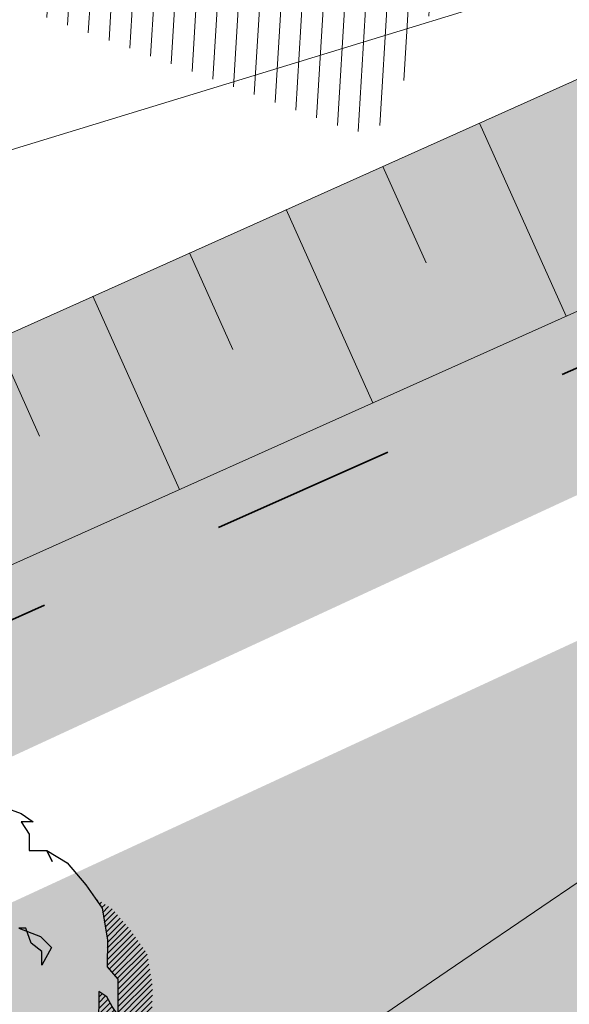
# Model space of a CAD drawing. Header units: metres. Extents: x 195696 to 514079, y 327475 to 328989.
# Tile 40 of 256: x 195903.34 to 195908.53, y 327627.75 to 327637.05. Entities that reach past the tile are written whole.
import ezdxf

# ---------------------------------------------------------------- set-up
doc = ezdxf.new("R2010")
doc.units = ezdxf.units.M
for name, pattern in [('RI-GWA-SO', [18.450000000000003, 6, -1.8, 1.75, -1.8, 1.75, -1.8, 1.75, -1.8]), ('VH-RIJWIELPADBAND', [20, 8, -2, 2, -2, 0, -2, 2, -2]), ('VH-TROTTOIRBAND_180-200', [20, 10, -2, 2, -2, 2, -2])]:
    doc.linetypes.add(name, pattern=pattern)
for name, color, linetype, lineweight in [('B-WE-RI-GWA_LOZELEIDING_VOLGESCHUIMD-G', 30, 'RI-VOLSCHUIMEN-SO', 18), ('N-WE-GR-BOOM-S', 74, 'Continuous', 25), ('N-WE-GR-GRAS-A-250', 62, 'Continuous', 18), ('N-WE-GW-TALUD-G', 6, 'Continuous', 18), ('N-WE-GW-TALUDARCERING-S', 6, 'Continuous', 25), ('N-WE-GW-TALUDARCERING_KORT-G', 6, 'Continuous', 18), ('N-WE-GW-TALUDARCERING_LANG-G', 6, 'Continuous', 18), ('N-WE-RI-GWA_TRANSPORTLEIDING-G', 30, 'RI-GWA-SO', 35), ('N-WE-VH-HERSTRATEN-A-200', 252, 'Continuous', 18), ('N-WE-VH-KANTOPSLUITING_OPSLUITBAND_100X200-G', 5, 'Continuous', 13), ('N-WE-VH-KANTOPSLUITING_RIJWIELPADBAND_40 120_250-G', 1, 'VH-RIJWIELPADBAND', 35), ('N-WE-VH-KANTOPSLUITING_TROTTOIRBAND_180 200_250-G', 6, 'VH-TROTTOIRBAND_180-200', 25), ('N-WE-VH-KANTOPSLUITING_VOORKANTBAND-G', 2, 'Continuous', 35), ('N-WE-VH-KANTVERHARDING-G', 5, 'Continuous', 35), ('N-WE-VH-OPENVERHARDING_BETONSTRAATSTEEN_ROOD-A', 13, 'Continuous', 18), ('N-WE-VH-TEGEL-A', 252, 'Continuous', 18), ('X-XX-AL-T25', 7, 'Continuous', 25)]:
    doc.layers.add(name, color=color, linetype=linetype, lineweight=lineweight)
doc.styles.add('NLCS-ISO-M250-T25', font='NLCS-ISO.ttf', dxfattribs={"height": 0.625})
doc.linetypes.add('RI-VOLSCHUIMEN-SO', pattern='A,0,[50,NLCS.SHX,S=0.5,R=0,X=0,Y=0],4', length=4)
pattern_1 = [(0, (0, 0), (0.5, 0.5), [0.125, -0.375]), (0, (0.275, 0.3), (0.5, 0.5), [0.125, -0.375]), (90, (0.05, 0.175), (-0.5, 0.5), [0.125, -0.375]), (90, (0.25, 0.35), (-0.5, 0.5), [0.125, -0.375]), (45, (0.1, 0.35), (0, 0.5000000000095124), [0.125, -0.582106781]), (135, (0.275, 0), (-0.5000000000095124, 0), [0.125, -0.582106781]), (26.56505119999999, (0.125, 0.15), (0.5000000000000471, 2.000322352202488e-10), [0.125, -0.9930339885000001]), (26.56505119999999, (0.35, 0.4), (0.5000000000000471, 2.000322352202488e-10), [0.125, -0.9930339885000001]), (63.43494882, (0.35, 0), (2.54993137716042e-11, 0.500000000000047), [0.125, -0.9930339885]), (63.43494882, (0.125, 0.225), (2.54993137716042e-11, 0.500000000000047), [0.125, -0.9930339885]), (63.43494882, (0.3, 0.1), (2.54993137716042e-11, 0.500000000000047), [0.125, -0.9930339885]), (116.5650512, (0, 0.275), (-2.000324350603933e-10, 0.500000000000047), [0.125, -0.9930339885]), (153.43494882, (0.1, 0.07500000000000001), (-0.500000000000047, 2.549949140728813e-11), [0.125, -0.9930339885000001])]

# ---------------------------------------------------------------- blocks, each defined once
blk = doc.blocks.new('*U160')
at = {"layer": 'N-WE-GW-TALUDARCERING_KORT-G'}
for p, q in [((195906.7661102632, 327635.6681924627), (195907.1753683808, 327634.7557738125)), ((195904.9412729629, 327634.8496762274), (195905.3505310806, 327633.9372575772)), ((195903.1164356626, 327634.031159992), (195903.5256937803, 327633.1187413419))]:
    blk.add_line(p, q, dxfattribs=at)
at = {"layer": 'N-WE-GW-TALUDARCERING_LANG-G'}
for p, q in [((195907.6785289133, 327636.0774505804), (195908.4970451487, 327634.2526132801)), ((195905.853691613, 327635.258934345), (195906.6722078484, 327633.4340970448)), ((195904.0288543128, 327634.4404181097), (195904.8473705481, 327632.6155808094))]:
    blk.add_line(p, q, dxfattribs=at)
blk = doc.blocks.new('SGR-BOOM_27')
for p, q in [((-0.7884707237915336, 4.875214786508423), (-0.3494760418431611, 5.103446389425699)), ((-0.3494760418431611, 5.103446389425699), (0.9108731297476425, 5.094011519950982)), ((0.9108731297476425, 5.094011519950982), (1.42280476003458, 4.755790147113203)), ((-1.381413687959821, 4.699593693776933), (-1.380072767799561, 4.879643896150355)), ((-1.380072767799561, 4.879643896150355), (-0.7884707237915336, 4.875214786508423)), ((-2.390203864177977, 4.527076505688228), (-2.10610133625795, 4.679289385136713)), ((-2.10610133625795, 4.679289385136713), (-2.108034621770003, 4.4220783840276)), ((-1.125553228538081, 4.517599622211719), (-1.381413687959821, 4.699593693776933)), ((1.42280476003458, 4.755790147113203), (1.164242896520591, 4.577658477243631)), ((1.883493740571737, 4.443665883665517), (1.627809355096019, 4.651357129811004)), ((1.627809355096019, 4.651357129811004), (1.859303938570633, 4.649619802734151)), ((-2.803863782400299, 4.24721546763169), (-2.390203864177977, 4.527076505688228)), ((-1.12728061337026, 4.286128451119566), (-1.125553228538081, 4.517599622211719)), ((1.164242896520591, 4.577658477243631), (1.265597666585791, 4.371110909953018)), ((1.859303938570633, 4.649619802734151), (2.090798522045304, 4.647881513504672)), ((2.090798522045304, 4.647881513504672), (2.089252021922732, 4.442120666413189)), ((-2.108034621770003, 4.4220783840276), (-1.74362537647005, 4.419347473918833)), ((-1.74362537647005, 4.419347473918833), (-1.641712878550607, 4.289976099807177)), ((-1.641712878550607, 4.289976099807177), (-1.12728061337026, 4.286128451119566)), ((1.265597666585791, 4.371110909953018), (1.16173713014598, 4.243271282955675)), ((2.089252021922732, 4.442120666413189), (1.883493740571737, 4.443665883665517)), ((2.784562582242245, 3.973907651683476), (2.555377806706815, 4.284293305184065)), ((2.555377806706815, 4.284293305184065), (2.680173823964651, 4.115278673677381)), ((-3.088333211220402, 4.043565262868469), (-2.803863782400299, 4.24721546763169)), ((1.16173713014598, 4.243271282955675), (1.26117368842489, 3.779512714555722)), ((2.680173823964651, 4.115278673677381), (2.990526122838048, 3.998087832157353)), ((-3.399106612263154, 3.76293257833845), (-3.088333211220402, 4.043565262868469)), ((0.2858664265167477, 4.069760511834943), (0.4659079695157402, 4.068422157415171)), ((0.413314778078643, 3.914470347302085), (0.2858664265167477, 4.069760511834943)), ((1.749296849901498, 3.698681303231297), (1.752184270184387, 4.0845189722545)), ((1.752184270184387, 4.0845189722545), (2.009390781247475, 4.082601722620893)), ((2.009390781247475, 4.082601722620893), (2.347290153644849, 3.977176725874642)), ((2.347290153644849, 3.977176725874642), (2.784562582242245, 3.973907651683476)), ((2.990526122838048, 3.998087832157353), (3.220870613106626, 3.842040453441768)), ((-3.632147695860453, 3.558896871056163), (-3.399106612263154, 3.76293257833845)), ((1.26117368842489, 3.779512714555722), (1.413765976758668, 3.546868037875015)), ((3.220870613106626, 3.842040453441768), (2.989376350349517, 3.843763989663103)), ((2.989376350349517, 3.843763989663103), (3.141968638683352, 3.611106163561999)), ((-3.891282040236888, 3.303602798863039), (-3.632147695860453, 3.558896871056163)), ((1.413765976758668, 3.546868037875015), (1.514146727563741, 3.211722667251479)), ((1.514146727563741, 3.211722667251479), (1.749296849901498, 3.698681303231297)), ((3.141968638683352, 3.611106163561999), (3.13966845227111, 3.302457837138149)), ((-0.9574327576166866, 2.921530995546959), (-0.9541540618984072, 3.35880470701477)), ((-0.9541540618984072, 3.35880470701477), (-0.7244016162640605, 3.125567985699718)), ((-3.661128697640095, 3.121815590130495), (-3.891282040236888, 3.303602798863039)), ((3.13966845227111, 3.302457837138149), (3.474034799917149, 3.299947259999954)), ((3.474034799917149, 3.299947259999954), (3.858136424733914, 3.065564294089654)), ((3.575389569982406, 3.093400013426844), (3.474034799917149, 3.299947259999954)), ((3.474034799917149, 3.299947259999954), (3.575389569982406, 3.093400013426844)), ((-3.403912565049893, 3.119898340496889), (-3.661128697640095, 3.121815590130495)), ((-3.276850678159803, 2.913172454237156), (-3.403912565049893, 3.119898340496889)), ((-0.7244016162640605, 3.125567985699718), (-0.2629541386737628, 2.916344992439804)), ((3.858136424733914, 3.065564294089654), (4.215156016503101, 2.651332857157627)), ((-3.484541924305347, 2.657491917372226), (-3.276850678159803, 2.913172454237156)), ((-1.449030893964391, 2.539376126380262), (-1.087000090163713, 2.793884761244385)), ((-1.087000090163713, 2.793884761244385), (-0.9574327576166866, 2.921530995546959)), ((-0.2629541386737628, 2.916344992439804), (-0.1623726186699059, 2.606903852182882)), ((-4.541256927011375, 2.382431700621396), (-4.359081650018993, 2.664029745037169)), ((-4.359081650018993, 2.664029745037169), (-4.129324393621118, 2.430792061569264)), ((-3.487429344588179, 2.271654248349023), (-3.484541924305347, 2.657491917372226)), ((-0.1623726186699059, 2.606903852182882), (0.06601421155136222, 2.189341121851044)), ((4.215156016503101, 2.651332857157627), (4.520541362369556, 2.211748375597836)), ((-4.129324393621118, 2.430792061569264), (-3.666335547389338, 2.427344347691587)), ((-3.666335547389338, 2.427344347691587), (-3.667480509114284, 2.273013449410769)), ((-1.297622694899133, 2.14809780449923), (-1.449030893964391, 2.539376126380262)), ((-4.749168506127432, 2.096749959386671), (-4.541256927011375, 2.382431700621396)), ((-3.667480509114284, 2.273013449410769), (-3.487429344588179, 2.271654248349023)), ((-1.090665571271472, 2.305180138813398), (-1.092231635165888, 2.095122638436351)), ((-0.3704458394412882, 2.299787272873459), (-1.090665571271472, 2.305180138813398)), ((0.06601421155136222, 2.189341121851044), (-0.3704458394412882, 2.299787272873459)), ((4.423801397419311, 2.350982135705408), (4.439251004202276, 2.366431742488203)), ((4.468427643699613, 2.286751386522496), (4.50685826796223, 2.32518104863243)), ((4.509579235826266, 2.21904502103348), (4.574451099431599, 2.283916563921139)), ((4.526271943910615, 2.126883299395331), (4.642053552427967, 2.24266715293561)), ((-4.880463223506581, 1.737604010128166), (-4.749168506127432, 2.096749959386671)), ((-1.068619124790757, 1.811992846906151), (-1.297622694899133, 2.14809780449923)), ((-1.092231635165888, 2.095122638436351), (-1.068619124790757, 1.811992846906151)), ((4.520541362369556, 2.211748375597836), (4.618979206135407, 1.615088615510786)), ((4.542959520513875, 2.034720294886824), (4.709523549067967, 2.201279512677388)), ((4.559662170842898, 1.942564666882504), (4.759899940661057, 2.142807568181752)), ((4.57635455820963, 1.850401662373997), (4.810295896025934, 2.084343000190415)), ((4.593042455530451, 1.758239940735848), (4.860682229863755, 2.025878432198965)), ((4.609734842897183, 1.666069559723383), (4.911073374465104, 1.967406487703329)), ((4.618612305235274, 1.566092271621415), (4.961464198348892, 1.908941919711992)), ((-4.985664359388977, 1.429728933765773), (-4.880463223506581, 1.737604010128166)), ((-0.968047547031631, 1.502566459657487), (-1.068619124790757, 1.811992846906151)), ((2.948601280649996, 1.833366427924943), (3.358997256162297, 1.675973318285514)), ((3.077224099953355, 1.832421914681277), (2.948601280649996, 1.833366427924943)), ((3.177986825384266, 1.548719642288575), (3.077224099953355, 1.832421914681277)), ((3.358997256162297, 1.675973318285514), (3.563238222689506, 1.46864769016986)), ((4.616145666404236, 1.237057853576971), (5.107308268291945, 1.728223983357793)), ((4.616967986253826, 1.34673813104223), (5.062241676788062, 1.792012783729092)), ((4.617785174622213, 1.45641231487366), (5.011850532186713, 1.850477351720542)), ((3.382599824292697, 1.392837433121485), (3.177986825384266, 1.548719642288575)), ((4.618979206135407, 1.615088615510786), (4.615128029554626, 1.100672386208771)), ((4.615328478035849, 1.127383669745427), (5.151929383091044, 1.663993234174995)), ((4.65356346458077, 1.056768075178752), (5.196555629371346, 1.599763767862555)), ((4.704380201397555, 0.9987303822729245), (5.241181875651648, 1.535533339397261)), ((-5.091247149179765, 1.070402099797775), (-4.985664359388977, 1.429728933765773)), ((3.563238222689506, 1.46864769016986), (3.380691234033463, 1.135639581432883)), ((3.380691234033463, 1.135639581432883), (3.382599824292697, 1.392837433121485)), ((4.755197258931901, 0.9406939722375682), (5.285808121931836, 1.471302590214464)), ((4.806018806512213, 0.8826553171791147), (5.330424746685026, 1.407066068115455)), ((4.818551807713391, 0.7863412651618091), (5.372726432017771, 1.340510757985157)), ((4.816912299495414, 0.566988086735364), (5.403561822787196, 1.153634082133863)), ((4.817729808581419, 0.6766548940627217), (5.388151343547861, 1.247078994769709)), ((-4.963980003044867, 0.8893743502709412), (-5.091247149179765, 1.070402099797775)), ((4.615128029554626, 1.100672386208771), (4.819163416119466, 0.8676412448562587)), ((4.815267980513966, 0.3476326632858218), (5.43439753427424, 0.9667631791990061)), ((4.816085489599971, 0.4572994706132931), (5.41897711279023, 1.060194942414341)), ((-4.836331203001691, 0.7598095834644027), (-4.963980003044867, 0.8893743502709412)), ((-4.83998674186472, 0.2711136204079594), (-4.836331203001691, 0.7598095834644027)), ((4.041143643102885, -0.6442030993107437), (5.465223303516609, 0.7798791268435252)), ((4.819163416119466, 0.8676412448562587), (4.814152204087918, 0.1988745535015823)), ((4.814441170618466, 0.2379536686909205), (5.449812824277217, 0.8733179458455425)), ((4.149197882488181, -0.6450106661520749), (5.469368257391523, 0.6751722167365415)), ((4.189987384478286, -0.7130682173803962), (5.46855587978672, 0.5654980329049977)), ((4.457318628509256, 0.6388310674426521), (4.452146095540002, -0.05564017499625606)), ((4.456530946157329, 0.5331722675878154), (4.51983674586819, 0.5964780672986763)), ((4.610899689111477, 0.5347922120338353), (4.457318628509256, 0.6388310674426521)), ((4.189160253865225, -0.8227472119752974), (5.467728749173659, 0.4558164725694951)), ((4.454083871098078, 0.2041574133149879), (4.673402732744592, 0.4234785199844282)), ((4.454901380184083, 0.3138238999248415), (4.634262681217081, 0.4931903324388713)), ((4.45571856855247, 0.4234980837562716), (4.58473266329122, 0.5525173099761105)), ((4.712425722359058, 0.3539726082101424), (4.610899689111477, 0.5347922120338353)), ((-5.131199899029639, -0.8328113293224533), (-5.122943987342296, 0.2732229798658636)), ((-5.122943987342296, 0.2732229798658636), (-4.83998674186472, 0.2711136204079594)), ((3.949962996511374, -0.6265270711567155), (4.798785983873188, 0.2222959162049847)), ((4.188337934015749, -0.9324361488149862), (5.466911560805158, 0.346142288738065)), ((4.249524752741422, -0.9800989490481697), (5.466280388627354, 0.2366566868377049)), ((4.452444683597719, -0.01519576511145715), (4.755671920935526, 0.2880388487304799)), ((4.453261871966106, 0.09447841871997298), (4.712557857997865, 0.3537792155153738)), ((4.814152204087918, 0.1988745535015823), (4.712425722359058, 0.3539726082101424)), ((3.603885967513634, 0.02787403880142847), (3.958991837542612, -0.6435889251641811)), ((4.192801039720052, -0.3366644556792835), (3.603885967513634, 0.02787403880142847)), ((3.611074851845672, 0.01428170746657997), (3.616717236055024, 0.01992184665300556)), ((4.3258917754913, -1.012583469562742), (5.517101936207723, 0.1786193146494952)), ((4.402259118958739, -1.04507568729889), (5.567909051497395, 0.1205742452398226)), ((5.321953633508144, -0.2342333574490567), (5.61872578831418, 0.06253911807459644)), ((5.386844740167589, -0.2782011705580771), (5.669542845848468, 0.00450174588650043)), ((3.648727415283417, -0.05692240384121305), (3.683957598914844, -0.02169222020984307)), ((3.686384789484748, -0.1281194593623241), (3.751193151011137, -0.06331622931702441)), ((3.72404248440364, -0.1993210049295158), (3.818428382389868, -0.1049302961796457)), ((3.761690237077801, -0.2705254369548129), (3.885663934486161, -0.1465543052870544)), ((4.452146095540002, -0.05564017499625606), (4.192801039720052, -0.3366644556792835)), ((5.45174097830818, -0.3221619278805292), (5.669322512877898, -0.1045730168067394)), ((3.799347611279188, -0.3417199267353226), (3.952903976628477, -0.1881683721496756)), ((3.837000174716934, -0.4129240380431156), (4.020139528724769, -0.2297846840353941)), ((3.874657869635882, -0.4841259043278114), (4.087374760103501, -0.2714061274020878)), ((3.912310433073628, -0.5553226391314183), (4.154610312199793, -0.3130227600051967)), ((4.478626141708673, -1.077560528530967), (5.308123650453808, -0.2480678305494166)), ((4.757531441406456, -0.4952249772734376), (4.758681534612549, -0.3408927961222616)), ((4.861568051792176, -0.3416660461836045), (4.757531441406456, -0.4952249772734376)), ((4.759831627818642, -0.186563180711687), (4.758681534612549, -0.3408927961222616)), ((4.758681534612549, -0.3408927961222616), (4.759831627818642, -0.186563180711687)), ((4.758681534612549, -0.3408927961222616), (4.861568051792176, -0.3416660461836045)), ((4.806253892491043, -0.8587923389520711), (5.307301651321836, -0.3577420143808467)), ((5.494903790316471, -0.3878532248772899), (5.668495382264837, -0.2142593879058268)), ((5.534044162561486, -0.4575672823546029), (5.667678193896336, -0.3239261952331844)), ((4.805436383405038, -0.9684639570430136), (5.306484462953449, -0.4674161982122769)), ((5.574187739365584, -0.5262807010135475), (5.666856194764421, -0.4336148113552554)), ((5.617296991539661, -0.5920210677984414), (5.666038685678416, -0.543281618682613)), ((3.958991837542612, -0.6435889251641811), (4.190501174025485, -0.6453140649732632)), ((4.190501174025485, -0.6453140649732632), (4.188171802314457, -0.9539880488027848)), ((4.820499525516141, -1.062247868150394), (5.305662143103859, -0.5770900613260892)), ((4.887739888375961, -1.103871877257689), (5.304844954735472, -0.686764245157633)), ((5.660420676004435, -0.6577540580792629), (5.665211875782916, -0.652960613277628)), ((-4.878804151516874, -1.477755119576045), (-5.131199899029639, -0.8328113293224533)), ((4.495240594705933, -1.169805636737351), (4.806253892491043, -0.8587923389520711)), ((4.806469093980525, -0.8299973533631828), (4.798756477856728, -1.858847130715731)), ((4.805113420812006, -1.010031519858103), (4.806469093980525, -0.8299973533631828)), ((4.954970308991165, -1.145493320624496), (5.304027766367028, -0.7964432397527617)), ((5.022205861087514, -1.187114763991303), (5.303210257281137, -0.9061100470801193)), ((4.188171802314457, -0.9539880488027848), (4.495876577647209, -1.084898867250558)), ((4.493571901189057, -1.393553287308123), (4.805113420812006, -1.010031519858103)), ((4.495876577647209, -1.084898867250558), (4.493571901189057, -1.393553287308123)), ((4.494423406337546, -1.279479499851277), (4.805426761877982, -0.9684713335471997)), ((-4.571691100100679, -1.6858479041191), (-4.878804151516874, -1.477755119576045)), ((-4.416006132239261, -1.5069564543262), (-4.571691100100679, -1.6858479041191)), ((-4.19050640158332, -2.310330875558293), (-4.416006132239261, -1.5069564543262)), ((4.799177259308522, -1.845565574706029), (5.040752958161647, -1.603989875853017)), ((4.802764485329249, -1.733119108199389), (5.026874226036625, -1.509011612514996)), ((4.806351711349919, -1.620680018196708), (4.918825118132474, -1.508206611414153)), ((4.809938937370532, -1.508233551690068), (4.810775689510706, -1.507399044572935)), ((-1.355897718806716, -2.202925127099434), (-1.583506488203, -1.682481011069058)), ((-1.583506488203, -1.682481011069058), (-1.250079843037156, -1.813597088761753)), ((-1.250079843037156, -1.813597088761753), (-1.01860001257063, -1.815336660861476)), ((-1.01860001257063, -1.815336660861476), (-1.020718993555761, -2.098264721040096)), ((3.587653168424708, -3.165946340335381), (5.039930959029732, -1.713668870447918)), ((3.695697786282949, -3.166753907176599), (5.043018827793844, -1.819432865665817)), ((3.803747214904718, -3.167558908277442), (5.119381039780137, -1.851924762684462)), ((4.798756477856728, -1.858847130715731), (4.515050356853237, -1.959612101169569)), ((-4.70336779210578, -2.096436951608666), (-4.599522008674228, -1.968597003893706)), ((-4.599522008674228, -1.968597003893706), (-4.472093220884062, -2.128170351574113)), ((2.465136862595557, -4.615023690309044), (5.195753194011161, -1.884407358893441)), ((2.579274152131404, -4.609745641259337), (5.272115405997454, -1.916906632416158)), ((2.618776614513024, -5.005660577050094), (5.655375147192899, -1.96906685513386)), ((2.621242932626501, -4.676630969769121), (5.346833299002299, -1.951038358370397)), ((3.479608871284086, -3.165131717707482), (4.778799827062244, -1.865945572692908)), ((4.133028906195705, -2.402857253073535), (4.60999430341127, -1.925891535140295)), ((4.515050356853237, -1.959612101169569), (4.281804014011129, -2.193656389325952)), ((-4.575953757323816, -2.256010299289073), (-4.70336779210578, -2.096436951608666)), ((-4.472093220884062, -2.128170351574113), (-4.575953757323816, -2.256010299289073)), ((-1.358011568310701, -2.485882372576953), (-1.355897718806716, -2.202925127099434)), ((-1.020718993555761, -2.098264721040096), (-0.7387601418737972, -2.233278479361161)), ((2.619593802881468, -4.895986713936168), (5.345184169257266, -2.170398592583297)), ((2.620415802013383, -4.786312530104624), (5.346011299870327, -2.060712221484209)), ((4.281804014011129, -2.193656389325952), (4.099834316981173, -2.449536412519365)), ((4.494442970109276, -3.238853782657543), (5.654553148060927, -2.07874103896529)), ((4.54846014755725, -3.293690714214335), (5.653730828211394, -2.188422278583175)), ((-4.195507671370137, -2.979097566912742), (-4.19050640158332, -2.310330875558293)), ((-0.7387601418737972, -2.233278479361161), (-0.5604459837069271, -2.466116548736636)), ((3.611882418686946, -2.34299916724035), (3.607844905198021, -2.8831603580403)), ((3.610786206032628, -2.48968223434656), (3.684124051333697, -2.416342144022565)), ((3.611603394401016, -2.380008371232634), (3.630106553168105, -2.361504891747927)), ((3.739521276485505, -2.472556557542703), (3.611882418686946, -2.34299916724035)), ((4.602477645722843, -3.348527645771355), (5.652908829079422, -2.298094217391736)), ((4.656499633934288, -3.403357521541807), (5.65208682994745, -2.407775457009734)), ((-1.255888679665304, -2.58953476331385), (-1.358011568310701, -2.485882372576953)), ((-0.7671779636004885, -2.593190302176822), (-1.255888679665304, -2.58953476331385)), ((-0.4080445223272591, -2.724499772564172), (-0.7671779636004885, -2.593190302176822)), ((-0.5604459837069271, -2.466116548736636), (-0.04600890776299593, -2.469965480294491)), ((-0.04600890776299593, -2.469965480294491), (0.1585992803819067, -2.62583903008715)), ((3.608324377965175, -2.818704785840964), (3.846195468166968, -2.580838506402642)), ((3.609146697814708, -2.709030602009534), (3.79216834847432, -2.526008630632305)), ((3.609963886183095, -2.599356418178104), (3.73814636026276, -2.471171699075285)), ((3.918231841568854, -2.653958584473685), (3.739521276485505, -2.472556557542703)), ((4.099834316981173, -2.449536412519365), (3.918231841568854, -2.653958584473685)), ((4.710521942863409, -3.458194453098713), (5.651264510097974, -2.517449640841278)), ((-0.1251068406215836, -2.726608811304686), (-0.4080445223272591, -2.724499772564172)), ((0.1825934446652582, -2.857531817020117), (-0.1251068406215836, -2.726608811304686)), ((0.1585992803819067, -2.62583903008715), (0.1825934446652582, -2.857531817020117)), ((3.371559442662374, -3.164326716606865), (3.900212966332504, -2.63566806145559)), ((5.5026946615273, -2.774873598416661), (5.650442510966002, -2.627130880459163)), ((3.349150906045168, -3.077880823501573), (3.48223683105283, -2.944792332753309)), ((3.607844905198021, -2.8831603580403), (3.349669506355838, -3.009835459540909)), ((-4.017198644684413, -3.211947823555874), (-4.195507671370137, -2.979097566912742)), ((3.349669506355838, -3.009835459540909), (3.348504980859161, -3.164152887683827)), ((-3.812952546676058, -3.41925966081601), (-4.017198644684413, -3.211947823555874)), ((2.617959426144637, -5.115334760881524), (4.462374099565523, -3.270915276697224)), ((3.348504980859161, -3.164152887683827), (3.837215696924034, -3.167808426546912)), ((3.837215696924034, -3.167808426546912), (3.707075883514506, -3.372624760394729)), ((-3.531947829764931, -3.678582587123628), (-3.812952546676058, -3.41925966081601)), ((-2.136579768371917, -3.40608073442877), (-3.298344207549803, -3.397384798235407)), ((-3.298344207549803, -3.397384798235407), (-3.172814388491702, -3.809884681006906)), ((-3.294992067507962, -3.408417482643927), (-3.284064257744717, -3.397494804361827)), ((-3.275431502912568, -3.933139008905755), (-2.743827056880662, -3.401534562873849)), ((-3.269593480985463, -3.491878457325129), (-3.176014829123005, -3.398302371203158)), ((-3.244189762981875, -3.575336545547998), (-3.067970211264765, -3.399107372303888)), ((-3.228221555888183, -3.994783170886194), (-2.63578757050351, -3.402349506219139)), ((-3.218795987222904, -3.658794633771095), (-2.959925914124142, -3.399921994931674)), ((-3.19340221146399, -3.742253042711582), (-2.851876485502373, -3.400729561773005)), ((-3.181011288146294, -4.056432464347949), (-2.527738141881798, -3.403156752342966)), ((-3.129127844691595, -4.113400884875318), (-2.41968871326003, -3.403964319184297)), ((-3.075110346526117, -4.168237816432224), (-2.311639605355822, -3.404769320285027)), ((-3.021088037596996, -4.223074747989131), (-2.203599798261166, -3.405584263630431)), ((-2.967070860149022, -4.277912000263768), (-2.136893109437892, -3.44773168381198)), ((-2.13850792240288, -3.663284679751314), (-2.136579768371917, -3.40608073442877)), ((2.320736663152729, -4.650569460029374), (3.453021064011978, -3.518285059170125)), ((2.367648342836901, -5.583362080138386), (4.460734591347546, -3.490270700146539)), ((2.5382691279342, -5.30387435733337), (4.461556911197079, -3.380596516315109)), ((3.707075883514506, -3.372624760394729), (3.397070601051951, -3.550363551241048)), ((4.764539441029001, -3.513029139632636), (4.84392120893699, -3.433647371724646)), ((-3.352855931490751, -3.808531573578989), (-3.531947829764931, -3.678582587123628)), ((-2.910699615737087, -4.330397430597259), (-2.137715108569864, -3.557405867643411)), ((-2.854088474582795, -4.382640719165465), (-2.136202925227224, -3.664752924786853)), ((-2.797482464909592, -4.43488432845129), (-2.069647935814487, -3.707052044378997)), ((-1.933694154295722, -3.793441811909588), (-2.13850792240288, -3.663284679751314)), ((2.165345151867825, -4.697109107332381), (3.165918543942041, -3.696528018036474)), ((3.397070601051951, -3.550363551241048), (2.673395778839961, -4.007969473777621)), ((2.909739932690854, -5.150122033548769), (4.45991259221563, -3.599952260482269)), ((4.386070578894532, -3.782648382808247), (4.459085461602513, -3.70963125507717)), ((-3.172814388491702, -3.809884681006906), (-3.352855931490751, -3.808531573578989)), ((-3.3226417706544, -3.871494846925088), (-3.260383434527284, -3.809236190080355)), ((-2.740871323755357, -4.487127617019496), (-2.003087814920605, -3.749344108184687)), ((-2.421166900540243, -4.276284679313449), (-1.936532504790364, -3.791648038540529)), ((-2.311076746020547, -4.275048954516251), (-1.885045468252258, -3.849017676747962)), ((-1.729658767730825, -4.026472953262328), (-1.933694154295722, -3.793441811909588)), ((-0.6220927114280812, -3.828968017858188), (-0.6228560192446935, -3.931854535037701)), ((-0.622572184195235, -3.892797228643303), (-0.5592176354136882, -3.829445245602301)), ((-0.3134283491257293, -3.831285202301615), (-0.6220927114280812, -3.828968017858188)), ((-0.5841954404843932, -3.963277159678), (-0.4511733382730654, -3.830257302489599)), ((-0.5241295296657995, -4.012065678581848), (-0.3494564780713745, -3.837394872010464)), ((-0.4962643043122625, -4.201914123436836), (-0.196198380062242, -3.901845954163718)), ((-0.4954423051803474, -4.092235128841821), (-0.2728248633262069, -3.869618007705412)), ((0.07104979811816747, -4.014231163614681), (-0.3134283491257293, -3.831285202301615)), ((-0.003981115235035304, -4.798182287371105), (0.9346668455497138, -3.859534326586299)), ((0.04640489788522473, -4.856652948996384), (1.061488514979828, -3.841569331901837)), ((0.3184638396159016, -4.693446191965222), (1.169533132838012, -3.84238170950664)), ((0.4265033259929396, -4.694260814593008), (1.277577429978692, -3.843189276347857)), ((0.5345431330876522, -4.695080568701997), (1.431349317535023, -3.79826925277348)), ((0.6092558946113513, -4.729226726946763), (1.586760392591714, -3.751722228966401)), ((0.9726423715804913, -3.840899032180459), (0.6112087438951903, -4.018251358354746)), ((0.6830196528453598, -4.764319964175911), (1.703853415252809, -3.743481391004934)), ((0.7567786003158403, -4.799410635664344), (1.770467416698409, -3.785724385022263)), ((0.8305420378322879, -4.834501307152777), (1.769650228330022, -3.895398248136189)), ((1.281301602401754, -3.843216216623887), (0.9726423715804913, -3.840899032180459)), ((1.616465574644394, -3.742820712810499), (1.281301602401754, -3.843216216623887)), ((1.770785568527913, -3.743985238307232), (1.616465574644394, -3.742820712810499)), ((1.766743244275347, -4.284124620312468), (1.770785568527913, -3.743985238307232)), ((2.469169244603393, -4.284430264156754), (2.869841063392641, -3.883756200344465)), ((-2.200991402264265, -4.273815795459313), (-1.834223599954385, -3.90704799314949)), ((-2.090906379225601, -4.272587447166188), (-1.783411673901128, -3.965090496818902)), ((-1.980811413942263, -4.271346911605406), (-1.732590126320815, -4.023127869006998)), ((-1.870726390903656, -4.27011856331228), (-1.69343981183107, -4.092834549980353)), ((-1.602778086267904, -4.258946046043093), (-1.729658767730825, -4.026472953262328)), ((-0.6228560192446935, -3.931854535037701), (-0.4950163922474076, -4.035714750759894)), ((-0.4950163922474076, -4.035714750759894), (-0.4967537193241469, -4.267201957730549)), ((-0.4530280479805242, -4.267532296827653), (-0.1195670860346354, -3.934068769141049)), ((-0.3449834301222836, -4.268344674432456), (-0.04294060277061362, -3.966299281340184)), ((-0.3181361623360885, -4.459208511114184), (0.1264229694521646, -4.014644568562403)), ((-0.3173093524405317, -4.349529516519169), (0.03369582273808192, -3.998519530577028)), ((-0.2952580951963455, -4.545184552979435), (0.2344772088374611, -4.015452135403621)), ((-0.2357986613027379, -4.594579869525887), (0.3425263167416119, -4.016259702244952)), ((-0.1763443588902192, -4.643975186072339), (0.4505757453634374, -4.017059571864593)), ((-0.1168804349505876, -4.693370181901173), (0.5586251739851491, -4.017864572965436)), ((-0.05742100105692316, -4.742765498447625), (0.7209364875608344, -3.964415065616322)), ((0.6112087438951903, -4.018251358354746), (0.07104979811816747, -4.014231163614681)), ((0.9043009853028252, -4.869599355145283), (1.768827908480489, -4.005072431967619)), ((2.673395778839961, -4.007969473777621), (2.465513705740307, -4.289373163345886)), ((3.01777973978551, -5.150934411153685), (4.199921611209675, -3.968795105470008)), ((3.125828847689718, -5.151741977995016), (4.249240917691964, -4.028335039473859)), ((3.233868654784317, -5.15255692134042), (4.357280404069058, -4.029142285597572)), ((3.793989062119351, -4.701288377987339), (4.465325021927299, -4.029957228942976)), ((4.090080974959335, -4.514053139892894), (4.573374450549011, -4.030762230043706)), ((4.367068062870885, -4.345920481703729), (4.681428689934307, -4.031562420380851)), ((-1.835040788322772, -4.360073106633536), (-1.602778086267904, -4.258946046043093)), ((-1.760636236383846, -4.268882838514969), (-1.655004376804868, -4.163250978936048)), ((-1.650546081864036, -4.267649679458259), (-1.616568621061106, -4.233674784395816)), ((-0.4967537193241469, -4.267201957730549), (-0.3167025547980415, -4.268552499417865)), ((-0.3167025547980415, -4.268552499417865), (-0.318635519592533, -4.525756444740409)), ((1.004114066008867, -4.878640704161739), (1.768005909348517, -4.114746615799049)), ((1.112163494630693, -4.879448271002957), (1.767183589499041, -4.224425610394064)), ((-2.684255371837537, -4.539370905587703), (-2.437727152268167, -4.292842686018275)), ((-2.621546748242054, -4.585518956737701), (-2.412333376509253, -4.37630109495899)), ((-2.558466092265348, -4.631292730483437), (-2.386939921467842, -4.459761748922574)), ((-2.016061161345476, -4.487340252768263), (-1.835040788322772, -4.360073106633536)), ((1.220207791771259, -4.880255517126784), (1.715251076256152, -4.385212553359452)), ((1.662320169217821, -4.489134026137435), (1.766743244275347, -4.284124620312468)), ((1.831120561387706, -4.704765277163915), (2.248142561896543, -4.28774584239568)), ((2.049680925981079, -4.286250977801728), (1.841593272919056, -4.593373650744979)), ((1.858271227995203, -4.568757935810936), (2.14009826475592, -4.286933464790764)), ((1.939169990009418, -4.705570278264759), (2.356182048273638, -4.288553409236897)), ((2.047224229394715, -4.70637046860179), (2.464226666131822, -4.289368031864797)), ((2.465513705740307, -4.289373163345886), (2.049680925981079, -4.286250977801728)), ((-2.490751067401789, -4.672432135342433), (-2.361541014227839, -4.543227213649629)), ((-2.382706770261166, -4.673239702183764), (-2.336152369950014, -4.626685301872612)), ((-2.277554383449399, -4.485375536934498), (-2.016061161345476, -4.487340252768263)), ((-2.146401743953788, -4.717875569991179), (-2.277554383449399, -4.485375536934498)), ((-0.318635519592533, -4.525756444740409), (-0.03742041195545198, -4.759374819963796)), ((1.403361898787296, -4.718695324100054), (1.662320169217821, -4.489134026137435)), ((1.841593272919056, -4.593373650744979), (1.634876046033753, -4.720447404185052)), ((1.636446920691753, -4.790582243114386), (1.820990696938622, -4.606043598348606)), ((-1.94139201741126, -4.822301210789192), (-2.146401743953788, -4.717875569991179)), ((-0.7839293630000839, -4.830948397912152), (-1.94139201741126, -4.822301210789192)), ((-0.9220460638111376, -4.845404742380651), (-0.9066795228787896, -4.83003820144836)), ((-0.8806398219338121, -4.912855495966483), (-0.798625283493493, -4.830845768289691)), ((-0.4247859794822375, -4.962257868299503), (-0.7839293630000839, -4.830948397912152)), ((-0.03742041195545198, -4.759374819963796), (0.1410797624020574, -4.966493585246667)), ((0.0967960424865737, -4.915118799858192), (0.2282033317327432, -4.783714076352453)), ((1.328252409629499, -4.881067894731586), (1.489961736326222, -4.719358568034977)), ((1.634876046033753, -4.720447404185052), (1.403361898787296, -4.718695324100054)), ((1.436297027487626, -4.88188283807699), (1.598001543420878, -4.720178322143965)), ((-1.175254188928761, -5.642887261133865), (-0.475925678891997, -4.943561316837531)), ((-1.103139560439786, -5.679627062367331), (-0.3860567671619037, -4.962549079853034)), ((-1.001427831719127, -5.686772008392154), (-0.2780124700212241, -4.963361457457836)), ((-0.8933784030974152, -5.687586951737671), (-0.1699678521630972, -4.964169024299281)), ((-0.8392387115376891, -4.980308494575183), (-0.7150642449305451, -4.856129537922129)), ((-0.7978376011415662, -5.047766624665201), (-0.6353498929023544, -4.885276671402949)), ((-0.7853337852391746, -5.688394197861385), (-0.06192323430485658, -4.964983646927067)), ((-0.7564313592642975, -5.115210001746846), (-0.5556403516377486, -4.914421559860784)), ((-0.6772846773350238, -5.689199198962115), (0.04612587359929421, -4.965788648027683)), ((-0.5692400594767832, -5.690006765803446), (0.2816236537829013, -4.839143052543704)), ((-0.4611906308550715, -5.690814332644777), (0.341689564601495, -4.887931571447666)), ((0.1410797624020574, -4.966493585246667), (-0.4247859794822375, -4.962257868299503)), ((-0.3531412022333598, -5.691621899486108), (0.355323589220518, -4.983156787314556)), ((-1.247368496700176, -5.606147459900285), (-0.7733148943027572, -5.132093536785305)), ((-0.2450920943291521, -5.692426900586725), (0.3545015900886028, -5.092828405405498)), ((-0.1370474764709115, -5.693234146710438), (0.4246585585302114, -5.131535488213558)), ((-0.02900317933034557, -5.694049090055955), (0.5327076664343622, -5.132340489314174)), ((2.475687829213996, -5.584167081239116), (2.881395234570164, -5.178461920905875)), ((-1.426318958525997, -5.349682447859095), (-1.425839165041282, -5.349200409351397)), ((-1.387051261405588, -5.41927174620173), (-1.317784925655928, -5.350000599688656)), ((-1.347788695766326, -5.488861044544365), (-1.209730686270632, -5.350800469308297)), ((-1.308526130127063, -5.558450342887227), (-0.966153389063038, -5.216082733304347)), ((0.07590449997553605, -5.698000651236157), (0.5334469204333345, -5.240448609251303)), ((0.1556092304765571, -5.727145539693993), (0.5326345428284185, -5.350122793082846)), ((0.2353235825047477, -5.756285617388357), (0.5704141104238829, -5.421195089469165)), ((0.3150382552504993, -5.785425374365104), (0.6298735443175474, -5.470590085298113)), ((0.3985992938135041, -5.810723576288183), (0.6893278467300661, -5.519992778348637)), ((0.5039765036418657, -5.814198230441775), (0.7487917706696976, -5.569380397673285)), ((2.259598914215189, -5.582554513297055), (2.301073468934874, -5.541077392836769)), ((0.6093588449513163, -5.817675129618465), (0.8082512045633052, -5.618775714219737)), ((0.7147360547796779, -5.821149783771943), (0.8594495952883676, -5.676433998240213)), ((0.8201183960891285, -5.824627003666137), (0.9098455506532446, -5.734899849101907)), ((0.9254907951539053, -5.828103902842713), (0.9602366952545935, -5.793363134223))]:
    blk.add_line(p, q)
blk.add_circle((0, 0), 0.15)

msp = doc.modelspace()

# ---------------------------------------------------------------- hatches: boundary and pattern name
at = {"layer": 'N-WE-GR-GRAS-A-250', "lineweight": 0}
h = msp.add_hatch(dxfattribs=at)
h.set_pattern_fill('AGR-GRAS_02-SO', color=256, scale=0.05, pattern_type=2)
h.set_pattern_definition(pattern_1)
edge = h.paths.add_edge_path(flags=17)
edge.add_arc((195894.559118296, 327628.0008672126), 2.00000000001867, 141.4672806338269, 205.6254233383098)
edge.add_line((195892.7558368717, 327627.1358954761), (195893.6442734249, 327625.2836949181))
edge.add_line((195893.6442734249, 327625.2836949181), (195903.1995377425, 327629.2377206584))
edge.add_line((195903.1995377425, 327629.2377206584), (195901.9728150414, 327631.3262218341))
edge.add_line((195901.9728150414, 327631.3262218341), (195892.9946132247, 327629.2467901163))
edge = h.paths.add_edge_path()
edge.add_arc((195894.559118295, 327628.0008672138), 1.999999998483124, 114.1582394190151, 205.6254233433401)
edge.add_line((195892.7558368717, 327627.1358954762), (195893.6442734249, 327625.283694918))
edge.add_line((195893.6442734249, 327625.283694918), (195888.7015997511, 327623.1984623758))
edge.add_line((195888.7015997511, 327623.1984623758), (195889.2842258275, 327621.9323330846))
edge.add_line((195889.2842258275, 327621.9323330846), (195891.6600081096, 327616.7851886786))
edge.add_arc((195897.7335764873, 327603.552450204), 14.56000001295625, 109.5185303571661, 114.65419813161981, ccw=False)
edge.add_arc((195898.4012773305, 327603.225723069), 15.10000000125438, 98.33438612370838, 111.4926544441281, ccw=False)
edge.add_line((195896.2125317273, 327618.1662515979), (195896.9700282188, 327618.3502061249))
edge.add_arc((195895.0962950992, 327626.0659513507), 7.940000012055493, 283.6497829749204, 306.4932178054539)
edge.add_line((195899.8184324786, 327619.6827688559), (195901.0766474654, 327620.613568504))
edge.add_arc((196065.2309153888, 327394.0238279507), 279.802670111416, 123.9376761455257, 125.92167150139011, ccw=False)
edge.add_arc((196052.4705127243, 327415.9658439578), 254.4799999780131, 116.04817992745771, 124.3121944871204, ccw=False)
edge.add_arc((196065.230915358, 327394.0238282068), 279.8026698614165, 114.4387036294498, 116.42269830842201, ccw=False)
edge.add_line((195949.4710925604, 327648.7574095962), (195977.2456928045, 327661.0463759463))
edge.add_line((195977.2456928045, 327661.0463759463), (195976.1714002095, 327663.921825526))
edge.add_line((195976.1714002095, 327663.921825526), (195975.1513113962, 327666.3509349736))
edge.add_line((195975.1513113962, 327666.3509349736), (195928.3581608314, 327645.3531347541))
edge.add_line((195928.3581608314, 327645.3531347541), (195893.7406020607, 327629.8257045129))
h = msp.add_hatch(dxfattribs=at)
h.set_pattern_fill('AGR-GRAS_02-SO', color=256, scale=0.05, pattern_type=2)
h.set_pattern_definition(pattern_1)
edge = h.paths.add_edge_path()
edge.add_arc((196043.198166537, 327406.4101503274), 250.2000000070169, 119.0445295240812, 125.0100958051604)
edge.add_arc((196048.5765314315, 327398.7319291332), 259.5745341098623, 125.0100958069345, 125.4128280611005)
edge.add_line((195898.1625222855, 327610.2846757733), (195897.9779617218, 327610.5432479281))
edge.add_arc((195896.3602316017, 327616.1046272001), 5.791890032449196, 232.0050728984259, 286.2190000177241, ccw=False)
edge.add_arc((195892.9791202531, 327611.7771308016), 0.3001568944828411, 121.9578263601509, 232.1130221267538, ccw=False)
edge.add_arc((195864.8525568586, 327667.5920542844), 62.20236465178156, 296.7195791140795, 297.6407080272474)
edge.add_arc((195887.4424593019, 327609.3265491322), 7.019852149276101, 26.77204193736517, 27.58824522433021)
edge.add_arc((195897.7378259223, 327603.5379229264), 9.915119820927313, 103.65383488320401, 114.25858670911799, ccw=False)
edge.add_line((195895.397309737, 327613.1728378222), (195898.0697254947, 327613.8218216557))
edge.add_arc((195895.0962951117, 327626.0659513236), 12.59999998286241, 283.6497829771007, 306.4932178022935)
edge.add_line((195902.5898632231, 327615.9364677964), (195903.8480782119, 327616.867267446))
edge.add_arc((196052.470512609, 327415.965843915), 249.8999999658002, 120.18018763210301, 126.4932178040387, ccw=False)
edge.add_arc((196052.470512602, 327415.9658439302), 249.8999999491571, 113.8671573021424, 120.1801876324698, ccw=False)
edge.add_line((195951.3566099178, 327644.4959046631), (195978.0309411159, 327656.2980532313))
edge.add_line((195978.0309411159, 327656.2980532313), (195978.0714028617, 327656.2066046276))
edge.add_line((195978.0714028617, 327656.2066046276), (195978.9858888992, 327656.6112220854))
edge.add_line((195978.9858888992, 327656.6112220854), (195980.4815068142, 327653.2309386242))
edge.add_line((195980.4815068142, 327653.2309386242), (195980.204127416, 327653.1082111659))
edge.add_line((195980.204127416, 327653.1082111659), (195980.3317623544, 327652.8280505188))
edge.add_line((195980.3317623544, 327652.8280505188), (195938.8944765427, 327633.8321814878))
edge.add_arc((196043.19817787, 327406.4101268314), 250.2000260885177, 114.637844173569, 119.0445291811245)
h = msp.add_hatch(dxfattribs=at)
h.set_pattern_fill('AGR-GRAS_02-SO', color=256, scale=0.05, pattern_type=2)
h.set_pattern_definition(pattern_1)
edge = h.paths.add_edge_path()
edge.add_line((195903.9956943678, 327603.2060220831), (195904.183198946, 327602.9449699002))
edge.add_arc((195908.906000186, 327599.578198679), 5.800000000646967, 144.5158446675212, 197.0040277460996)
edge.add_arc((195903.6464528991, 327597.9697998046), 0.3000195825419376, 197.0059274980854, 304.7222992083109)
edge.add_line((195903.8173438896, 327597.7232069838), (195904.6297932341, 327598.3062387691))
edge.add_line((195904.6297932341, 327598.3062387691), (195904.6880964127, 327598.2249938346))
edge.add_arc((195874.6411075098, 327639.2375554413), 50.84143734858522, 306.2275834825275, 317.1015318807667)
edge.add_arc((195926.866324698, 327592.0628251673), 19.55377332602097, 122.68359516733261, 140.0077437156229, ccw=False)
edge.add_arc((196178.5579974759, 327200.510303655), 485.0235024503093, 120.53702746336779, 122.73109156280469, ccw=False)
edge.add_arc((196102.5093254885, 327329.4247478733), 335.3494083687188, 114.9861992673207, 120.5370274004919, ccw=False)
edge.add_line((195960.857752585, 327633.3886562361), (195976.960680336, 327641.2572951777))
edge.add_line((195976.960680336, 327641.2572951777), (195975.8979426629, 327643.4321551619))
edge.add_line((195975.8979426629, 327643.4321551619), (195941.6875728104, 327627.7421393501))
edge.add_arc((196043.197863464, 327406.4100114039), 243.499999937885, 114.6377677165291, 117.7694669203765)
edge.add_arc((195952.9500934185, 327577.8014638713), 49.79999999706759, 117.7694669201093, 133.4711233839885)
edge.add_arc((195884.151202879, 327650.3735842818), 50.20000000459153, 302.8422075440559, 313.47112338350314, ccw=False)
edge.add_arc((196024.1603589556, 327433.4729748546), 207.9635879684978, 122.8422077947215, 124.478979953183)
edge.add_arc((196113.5382223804, 327305.295721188), 364.223308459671, 124.6544697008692, 125.1215785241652)
at = {"layer": 'N-WE-VH-HERSTRATEN-A-200', "lineweight": 0}
h = msp.add_hatch(dxfattribs=at)
h.set_pattern_fill('AVH-HERSTRATEN-SOD', color=256, scale=0.2, angle=26.57, pattern_type=2)
h.set_pattern_definition([(86.57000000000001, (195915.4831970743, 327624.8546070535), (-0.1996417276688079, 0.01196580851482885), [])])
edge = h.paths.add_edge_path()
edge.add_line((195975.5447569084, 327665.4196369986), (195979.9144058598, 327667.349492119))
edge.add_line((195979.9144058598, 327667.349492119), (195979.877, 327667.411))
edge.add_arc((195979.9212362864, 327667.8722738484), 0.4633901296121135, 204.9231770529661, 264.5220715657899, ccw=False)
edge.add_line((195979.501, 327667.677), (195976.296, 327674.723))
edge.add_line((195976.296, 327674.723), (195976.295, 327674.763))
edge.add_line((195976.295, 327674.763), (195975.4843143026, 327678.5424044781))
edge.add_line((195975.4843143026, 327678.5424044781), (195972.73, 327677.2939999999))
edge.add_line((195972.73, 327677.2939999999), (195926.405, 327656.297))
edge.add_line((195926.405, 327656.297), (195882.549, 327636.431))
edge.add_line((195882.549, 327636.431), (195884.689, 327631.956))
edge.add_line((195884.689, 327631.956), (195886.282, 327632.689))
edge.add_arc((195886.448, 327631.8359999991), 0.8690023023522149, 78.98747017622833, 101.01252982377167, ccw=False)
edge.add_line((195886.614, 327632.689), (195894.031, 327636.115))
edge.add_line((195894.031, 327636.115), (195894.05, 327636.124))
edge.add_line((195894.05, 327636.124), (195899.109, 327638.431))
edge.add_line((195899.109, 327638.431), (195910.294, 327643.542))
edge.add_line((195910.294, 327643.542), (195916.7165272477, 327646.435513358))
edge.add_arc((195917.1586417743, 327645.5148926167), 1.021277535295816, 91.04590013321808, 115.65195938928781, ccw=False)
edge.add_line((195917.14, 327646.536), (195927.892, 327651.503))
edge.add_line((195927.892, 327651.503), (195934.305, 327654.398))
edge.add_line((195934.305, 327654.398), (195934.416, 327654.448))
edge.add_line((195934.416, 327654.448), (195945.396, 327659.423))
edge.add_line((195945.396, 327659.423), (195951.838, 327662.336))
edge.add_arc((195952.2643381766, 327661.4622356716), 0.9722285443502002, 93.14492670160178, 116.00926088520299, ccw=False)
edge.add_line((195952.211, 327662.433), (195962.962, 327667.401))
edge.add_line((195962.962, 327667.401), (195968.097, 327669.671))
edge.add_arc((195969.9610096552, 327664.9667886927), 5.060052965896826, 46.282945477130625, 111.6155881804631, ccw=False)
edge.add_arc((195969.9542878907, 327664.6963484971), 5.263311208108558, 43.64465055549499, 48.265031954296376, ccw=False)
edge.add_arc((195970.1787225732, 327664.9496708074), 4.926145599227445, 33.08821904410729, 43.3141953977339, ccw=False)
edge.add_arc((195958.8602193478, 327657.5624091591), 18.44206666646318, 25.217092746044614, 33.11981405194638, ccw=False)
h = msp.add_hatch(dxfattribs=at)
h.set_pattern_fill('AVH-HERSTRATEN-SOD', color=256, scale=0.2, angle=26.56885433, pattern_type=2)
h.set_pattern_definition([(86.56885433, (195915.4831970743, 327624.8546070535), (-0.1996414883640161, 0.01196980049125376), [])])
edge = h.paths.add_edge_path()
edge.add_arc((195909.8160170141, 327637.7405224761), 0.2759907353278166, 252.71210998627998, 343.03677199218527, ccw=False)
edge.add_line((195909.734, 327637.477), (195908.133, 327638.056))
edge.add_arc((195907.9324131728, 327637.6018996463), 0.4964294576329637, 66.16782266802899, 157.7340341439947)
edge.add_line((195907.473, 327637.79), (195906.846, 327636.175))
edge.add_arc((195906.5528565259, 327636.324964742), 0.3292757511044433, 249.77066508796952, 332.906870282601, ccw=False)
edge.add_line((195906.439, 327636.016), (195899.892, 327638.452))
edge.add_arc((195899.52607521, 327637.4913131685), 1.028017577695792, 69.14820578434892, 113.5093692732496)
edge.add_line((195899.116, 327638.434), (195910.294, 327643.542))
edge.add_arc((195910.5174933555, 327643.0675), 0.5244993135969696, 115.2208166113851, 244.7791833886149)
edge.add_line((195910.294, 327642.593), (195913.841, 327641.286))
edge.add_arc((195913.7608030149, 327641.028831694), 0.2693828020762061, -34.04997669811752, 72.68010364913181, ccw=False)
edge.add_line((195913.984, 327640.878), (195913.321, 327639.128))
edge.add_arc((195913.0385002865, 327639.2388447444), 0.3034677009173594, 245.3641727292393, 338.5763888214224, ccw=False)
edge.add_line((195912.912, 327638.963), (195911.341, 327639.543))
edge.add_arc((195911.1676821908, 327639.0723055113), 0.5015898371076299, 69.78542499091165, 157.2841576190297)
edge.add_line((195910.705, 327639.266), (195910.08, 327637.66))
at = {"layer": 'N-WE-VH-OPENVERHARDING_BETONSTRAATSTEEN_ROOD-A', "lineweight": 0}
h = msp.add_hatch(dxfattribs=at)
h.set_pattern_fill('AVH-BSS_KEIFORMAAT_KEPER', color=256, scale=2, angle=26.56885433, pattern_type=2)
h.set_pattern_definition([(26.56885433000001, (195915.4831970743, 327624.8546070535), (0.09389615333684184, 0.2817507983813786), [0.63, -0.21]), (296.56885433, (195915.2953424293, 327625.2302540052), (0.09389615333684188, 0.2817507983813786), [0.63, -0.21])])
h.paths.add_polyline_path([(195983.8047951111, 327658.9620656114), (195982.7932514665, 327661.2482807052), (195978.0763189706, 327659.1612578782), (195950.3046045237, 327646.8735683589, 0.0551473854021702), (195902.301786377, 327618.9574783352), (195901.6726788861, 327618.4920785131), (195903.1594979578, 327616.4822603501), (195903.7886054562, 327616.9476601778, -0.05514738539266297), (195951.3161481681, 327644.587353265), (195979.0878626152, 327656.8750427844)])
at = {"layer": 'N-WE-VH-TEGEL-A', "lineweight": 0}
h = msp.add_hatch(dxfattribs=at)
h.set_pattern_fill('AVH-TEGEL_300X300_HALFST', color=256, angle=28.1124465, pattern_type=2)
h.set_pattern_definition([(28.1124465, (195900.9246258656, 327618.1874641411), (0.1939268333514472, 0.2736647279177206), [0.3, -0.3]), (118.1124465, (195900.9246258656, 327618.1874641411), (-0.264607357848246, -0.1413610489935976), [])])
edge = h.paths.add_edge_path()
edge.add_line((195931.2642428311, 327639.6588848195), (195916.0749299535, 327630.7349790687))
edge.add_arc((196052.4705126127, 327415.9658439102), 254.4199999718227, 122.4188137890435, 126.4932178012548)
edge.add_line((195901.1599093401, 327620.5010186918), (195899.9016943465, 327619.5702190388))
edge.add_line((195899.9016943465, 327619.5702190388), (195900.9722040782, 327618.1231499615))
edge.add_line((195900.9722040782, 327618.1231499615), (195902.1828408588, 327619.1182637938))
edge.add_arc((195796.015921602, 327894.0889229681), 294.7546066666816, 291.1117103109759, 291.1705718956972)
edge.add_arc((196052.4705126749, 327415.965843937), 252.619999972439, 113.8671573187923, 126.42698933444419, ccw=False)
edge.add_line((195950.2560504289, 327646.9833066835), (195977.9180265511, 327659.2224421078))
edge.add_line((195977.9180265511, 327659.2224421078), (195977.1897151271, 327660.8685169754))
edge.add_line((195977.1897151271, 327660.8685169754), (195949.5277390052, 327648.6293815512))
edge.add_arc((196052.4705126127, 327415.9658439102), 254.4199999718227, 113.8671573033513, 118.4506921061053)

# ---------------------------------------------------------------- linework, layer by layer
at = {"layer": 'B-WE-RI-GWA_LOZELEIDING_VOLGESCHUIMD-G', "flags": 128}
msp.add_lwpolyline([(195879.4, 327628.52), (195935.0345000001, 327645.5556506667)], dxfattribs=at)
at = {"layer": 'N-WE-VH-KANTOPSLUITING_RIJWIELPADBAND_40 120_250-G', "flags": 128}
msp.add_lwpolyline([(195977.1330686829, 327660.9965450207), (195977.9180265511, 327659.2224421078), (195950.2560504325, 327646.9833066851, 0.0551473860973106), (195902.2304185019, 327619.053949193), (195900.9884458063, 327618.1351652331, -0.1255262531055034), (195896.4203449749, 327616.2724631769, 0.1166975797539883), (195890.7867330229, 327614.0888275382), (195887.5651578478, 327621.1438454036)], format="xyb", dxfattribs=at)
at = {"layer": 'N-WE-VH-KANTOPSLUITING_TROTTOIRBAND_180 200_250-G', "ltscale": 0.5, "flags": 128}
msp.add_lwpolyline([(195898.1625222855, 327610.2846757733, -0.001757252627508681), (195899.6532307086, 327611.3367015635, -0.04528874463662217), (195938.8947795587, 327633.832320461), (195980.3285802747, 327652.8352424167)], format="xyb", dxfattribs=at)
at = {"layer": 'N-WE-VH-KANTOPSLUITING_VOORKANTBAND-G', "flags": 128}
for points in [[(195977.2428070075, 327661.0450991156), (195978.0763189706, 327659.1612578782), (195950.3046045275, 327646.8735683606, 0.05514738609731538), (195902.3017858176, 327618.9574779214), (195901.0598131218, 327618.0386939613, -0.125526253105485), (195896.4367852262, 327616.153594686, 0.1194867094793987), (195890.7372641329, 327613.9082676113), (195887.456, 327621.094)], [(195884.6972281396, 327631.7407348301), (195887.2331336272, 327626.041972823), (195889.1571131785, 327621.8736613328), (195891.5917254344, 327616.5990614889), (195892.0123889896, 327616.7970939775, -0.0744647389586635), (195896.2684093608, 327618.0733112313, 0.1241957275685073), (195899.8887009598, 327619.5606068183), (195901.159908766, 327620.5010182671, -0.05514738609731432), (195949.5277390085, 327648.6293815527), (195977.1897151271, 327660.8685169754)], [(195977.9904793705, 327656.3895018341), (195951.316148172, 327644.5873532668, 0.05514738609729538), (195903.7886048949, 327616.9476597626), (195902.6115991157, 327616.076936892, -0.1000046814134), (195897.9479649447, 327613.8951591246), (195895.3737110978, 327613.2700134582, 0.04650292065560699), (195893.6184655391, 327612.6664977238, 0.04650292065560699)], [(195898.2784797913, 327610.1222484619, -0.001386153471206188), (195899.767974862, 327611.1728913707, -0.04528874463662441), (195938.9781555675, 327633.6505281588), (195980.4095110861, 327652.6523286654)]]:
    msp.add_lwpolyline(points, format="xyb", dxfattribs=at)
at = {"layer": 'N-WE-VH-KANTVERHARDING-G'}
msp.add_lwpolyline([(195938.9778525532, 327633.6503891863, 0.09134975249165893), (195864.8374146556, 327581.5886352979)], format="xyb", dxfattribs=at)

# ---------------------------------------------------------------- next in the draw order: texts
at = {"layer": 'X-XX-AL-T25', "ltscale": 5, "insert": (195918.334879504, 327636.2753413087), "char_height": 0.625, "attachment_point": 5, "rotation": 24.839305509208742, "style": 'NLCS-ISO-M250-T25', "bg_fill": 2}
msp.add_mtext_dynamic_manual_height_columns('wadibodem peil 85.80+ ', width=66.4609839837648, gutter_width=12.5, heights=[0], dxfattribs=at)

# ---------------------------------------------------------------- next in the draw order: linework, layer by layer
at = {"layer": 'N-WE-GW-TALUD-G', "flags": 128}
for points in [[(195975.2043032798, 327660.6024305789), (195949.3011532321, 327649.1414937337, 0.05736065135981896), (195899.0237673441, 327619.6049775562, -0.4736240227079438), (195896.0168876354, 327620.3373007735), (195892.7558368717, 327627.1358954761, -0.421733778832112), (195893.7406020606, 327629.8257045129), (195973.1002768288, 327665.4218544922, -0.4241303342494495), (195975.7702024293, 327664.3535113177), (195976.2464777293, 327663.1878967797, -0.4058443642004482)], [(195973.5102127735, 327662.0398952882, 1.000000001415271), (195973.0033041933, 327663.18557205, 0.008579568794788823), (195972.9750591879, 327663.1737128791), (195901.9728150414, 327631.3262218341), (195903.1995377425, 327629.2377206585), (195896.9506223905, 327624.9797620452, 0.3706814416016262), (195896.6120778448, 327623.7208848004), (195897.2932982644, 327622.3006856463, 0.4721766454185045), (195898.7929526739, 327621.9316856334, -0.05617398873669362), (195948.4919183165, 327650.9704658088)]]:
    msp.add_lwpolyline(points, format="xyb", close=True, dxfattribs=at)
at = {"layer": 'N-WE-RI-GWA_TRANSPORTLEIDING-G', "flags": 128}
msp.add_lwpolyline([(195891.6081360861, 327626.1867487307), (195934.997, 327645.534)], dxfattribs=at)
at = {"layer": 'N-WE-VH-KANTOPSLUITING_OPSLUITBAND_100X200-G', "flags": 128}
for points in [[(195884.7885907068, 327631.7813904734), (195887.3242165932, 327626.0832567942), (195889.2479079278, 327621.915569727), (195891.6402942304, 327616.7324526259), (195891.9697964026, 327616.8875697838, -0.07446473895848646), (195896.2541902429, 327618.1722951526, 0.1241957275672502), (195899.8292281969, 327619.6409995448), (195901.1004360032, 327620.5814109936, -0.05514738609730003), (195949.4872772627, 327648.7208301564), (195977.1492533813, 327660.9599655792)], [(195893.6642037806, 327612.5774269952, -0.04637556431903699), (195895.3973097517, 327613.1728378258), (195898.0697254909, 327613.8218216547, 0.0999194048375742), (195902.5864417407, 327615.9339375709, 8.443290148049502e-05), (195902.5899989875, 327615.9365682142), (195903.848077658, 327616.8672670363, -0.0551473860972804), (195951.3566099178, 327644.4959046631), (195978.0309411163, 327656.2980532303, 0.04637556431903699)]]:
    msp.add_lwpolyline(points, format="xyb", dxfattribs=at)

# ---------------------------------------------------------------- next in the draw order: block references
at = {"layer": 'N-WE-GR-BOOM-S', "xscale": 0.5, "yscale": 0.5, "zscale": 0.5}
msp.add_blockref('SGR-BOOM_27', (195901.8563574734, 327627.5539929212), dxfattribs=at)
at = {"layer": 'N-WE-GW-TALUDARCERING-S'}
msp.add_blockref('*U160', (0, 0), dxfattribs=at)

doc.saveas('drawing.dxf')
